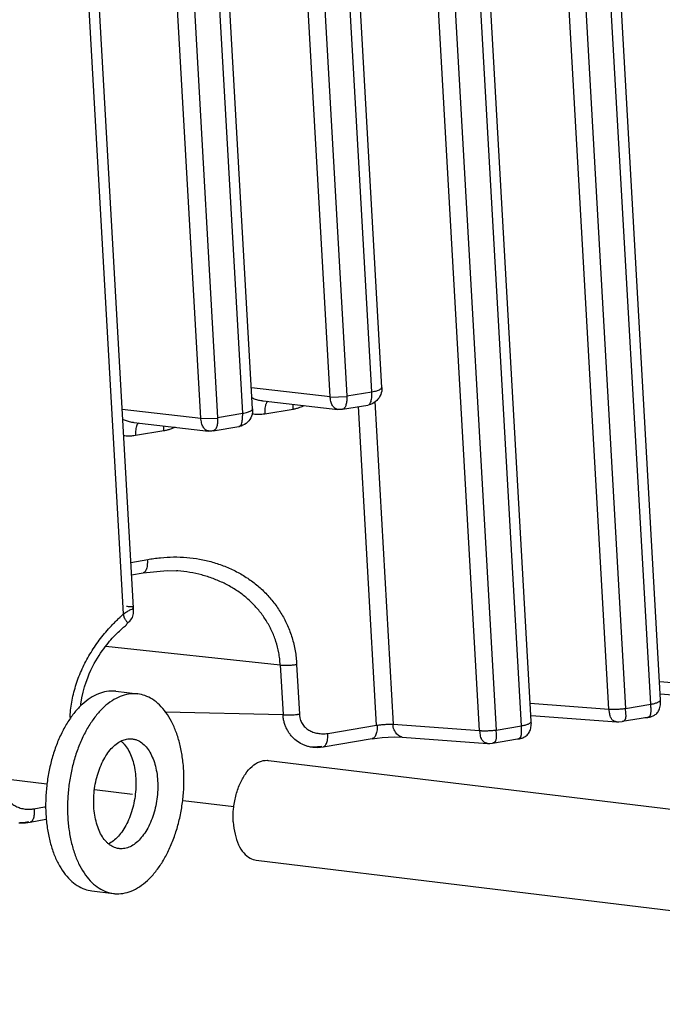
# Model space of a CAD drawing. Header units: inches. Extents: x -4 to 262, y 56 to 231.
# Tile 109 of 162: x 125.6 to 127.11, y 156.01 to 158.33. Entities that reach past the tile are written whole.
import ezdxf

# ---------------------------------------------------------------- set-up
doc = ezdxf.new("R2010")
doc.units = ezdxf.units.IN
doc.header["$LTSCALE"] = 1.2
doc.header["$MEASUREMENT"] = 0
doc.linetypes.add('DASHED', pattern=[0.2, 0.1, -0.1])
doc.layers.get('0').update_dxf_attribs({"linetype": 'CONTINUOUS'})
for name, color, linetype in [('02___PRT_ALL_AXES', 7, 'CONTINUOUS'), ('3_ALL_AXES', 7, 'CONTINUOUS'), ('7_ALL_FEATURES', 7, 'CONTINUOUS')]:
    doc.layers.add(name, color=color, linetype=linetype)

msp = doc.modelspace()

# ---------------------------------------------------------------- linework, layer by layer
at = {"color": 4, "linetype": 'DASHED'}
for p, q in [((125.6662447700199, 156.5288154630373), (123.5336482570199, 156.7873588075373)), ((126.1055779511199, 156.4755533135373), (125.77781010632, 156.5152899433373))]:
    msp.add_line(p, q, dxfattribs=at)
at = {"layer": '02___PRT_ALL_AXES', "color": 7, "linetype": 'Continuous'}
for p, q in [((125.8283878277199, 156.7471082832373), (125.8797315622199, 156.7408836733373)), ((125.7715282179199, 156.2781014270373), (125.82287195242, 156.2718768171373))]:
    msp.add_line(p, q, dxfattribs=at)
for points, start_tangent, end_tangent in [([(125.8283823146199, 156.7471083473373), (125.82589665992, 156.7473692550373), (125.80650940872, 156.7466691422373), (125.78698879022, 156.7412041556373), (125.7677321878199, 156.7310855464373), (125.74913161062, 156.7165193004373), (125.7315657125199, 156.6978019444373), (125.7153920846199, 156.6753145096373), (125.7009399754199, 156.6495147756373), (125.6885035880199, 156.6209279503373), (125.6783360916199, 156.5901359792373), (125.67064446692, 156.5577656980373), (125.66558529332, 156.5244760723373), (125.6632615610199, 156.4909447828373), (125.66372057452, 156.4578544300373)], (-0.9926931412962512, 0.1206661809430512), (0.05664239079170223, -0.9983945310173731)), ([(125.8797260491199, 156.7408837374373), (125.8772403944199, 156.7411446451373), (125.8578531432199, 156.7404445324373), (125.8383325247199, 156.7349795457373), (125.81907592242, 156.7248609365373), (125.8004753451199, 156.7102946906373), (125.78290944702, 156.6915773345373), (125.7667358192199, 156.6690898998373), (125.75228370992, 156.6432901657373), (125.7398473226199, 156.6147033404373), (125.72967982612, 156.5839113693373), (125.7219882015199, 156.5515410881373), (125.7169290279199, 156.5182514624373), (125.7146052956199, 156.4847201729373), (125.7150643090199, 156.4516298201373)], (-0.9926931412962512, 0.1206661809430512), (0.05664239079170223, -0.9983945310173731)), ([(125.9875392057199, 156.5611306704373), (125.9843067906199, 156.5931064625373), (125.9783667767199, 156.6233167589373), (125.9698400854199, 156.6511465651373), (125.9589002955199, 156.6760293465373), (125.9457701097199, 156.6974585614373), (125.9307168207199, 156.7149979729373), (125.9140468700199, 156.7282905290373), (125.8960996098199, 156.7370656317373), (125.8797260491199, 156.7408837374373)], (-0.05664239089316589, 0.9983945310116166), (-0.9926931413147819, 0.1206661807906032)), ([(125.77637116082, 156.4762675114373), (125.77621905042, 156.4973726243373), (125.77811500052, 156.5187234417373), (125.7820072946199, 156.5397375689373), (125.7877897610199, 156.5598417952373), (125.7953046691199, 156.5784877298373), (125.8043470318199, 156.5951667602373), (125.81467019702, 156.6094239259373), (125.82599257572, 156.6208703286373), (125.8380053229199, 156.6291937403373), (125.83998345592, 156.6302257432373)], (-0.05664239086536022, 0.9983945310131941), (0.8949444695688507, 0.4461775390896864)), ([(125.83998345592, 156.6302257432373), (125.8503807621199, 156.6341671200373), (125.8627813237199, 156.6356548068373), (125.8669338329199, 156.6353550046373)], (0.8949444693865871, 0.4461775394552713), (0.9926736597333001, -0.1208263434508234)), ([(125.8403373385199, 156.6303318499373), (125.8454591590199, 156.6255019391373), (125.8547075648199, 156.6135927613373), (125.8624625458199, 156.5989288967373), (125.86851256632, 156.5819103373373), (125.8726925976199, 156.5630013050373), (125.8748886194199, 156.5427175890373)], (0.7651810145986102, -0.6438152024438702), (0.05664239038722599, -0.9983945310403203)), ([(125.8669338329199, 156.6353550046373), (125.8748687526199, 156.6336162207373), (125.8863133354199, 156.6281069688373), (125.8968028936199, 156.6192773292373), (125.90605129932, 156.6073681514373), (125.9138062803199, 156.5927042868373), (125.9198563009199, 156.5756857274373), (125.9240363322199, 156.5567766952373), (125.9262323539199, 156.5364929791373)], (0.9926736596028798, -0.1208263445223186), (0.05664239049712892, -0.9983945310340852)), ([(125.82287746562, 156.2718767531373), (125.8253631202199, 156.2716158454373), (125.84475037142, 156.2723159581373), (125.86427098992, 156.2777809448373), (125.88352759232, 156.2878995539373), (125.9021281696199, 156.3024657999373), (125.91969406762, 156.3211831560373), (125.93586769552, 156.3436705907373), (125.95031980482, 156.3694703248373), (125.96275619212, 156.3980571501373), (125.97292368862, 156.4288491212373), (125.9806153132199, 156.4612194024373), (125.9856744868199, 156.4945090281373), (125.98799821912, 156.5280403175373), (125.9875392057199, 156.5611306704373)], (0.9926931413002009, -0.120666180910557), (-0.05664239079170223, 0.9983945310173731)), ([(125.8748886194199, 156.5427175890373), (125.8750407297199, 156.5216124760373), (125.8731447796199, 156.5002616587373), (125.86925248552, 156.4792475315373), (125.86347001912, 156.4591433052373), (125.85595511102, 156.4404973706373), (125.8469127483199, 156.4238183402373), (125.8365895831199, 156.4095611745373), (125.8252672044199, 156.3981147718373), (125.81325445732, 156.3897913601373), (125.81127632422, 156.3887593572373)], (0.05664239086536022, -0.9983945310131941), (-0.8949444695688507, -0.4461775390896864)), ([(125.9262323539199, 156.5364929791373), (125.9263844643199, 156.5153878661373), (125.92448851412, 156.4940370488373), (125.9205962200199, 156.4730229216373), (125.9148137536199, 156.4529186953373), (125.9072988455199, 156.4342727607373), (125.8982564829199, 156.4175937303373), (125.8879333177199, 156.4033365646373), (125.8766109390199, 156.3918901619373), (125.8645981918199, 156.3835667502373), (125.8522227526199, 156.3785933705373), (125.8398221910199, 156.3771056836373), (125.83566968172, 156.3774054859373)], (0.05664239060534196, -0.998394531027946), (-0.9926736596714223, 0.120826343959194)), ([(125.8109224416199, 156.3886532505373), (125.8058006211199, 156.3934831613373), (125.7965522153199, 156.4053923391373), (125.78879723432, 156.4200562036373), (125.7827472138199, 156.4370747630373), (125.77856718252, 156.4559837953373), (125.77637116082, 156.4762675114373)], (-0.7651810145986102, 0.6438152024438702), (-0.05664239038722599, 0.9983945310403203)), ([(125.66372057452, 156.4578544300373), (125.6669529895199, 156.4258786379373), (125.67289300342, 156.3956683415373), (125.68141969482, 156.3678385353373), (125.6923594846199, 156.3429557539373), (125.70548967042, 156.3215265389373), (125.72054295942, 156.3039871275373), (125.73721291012, 156.2906945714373), (125.7551601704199, 156.2819194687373), (125.77153373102, 156.2781013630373)], (0.05664239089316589, -0.9983945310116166), (0.9926931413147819, -0.1206661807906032)), ([(125.7150643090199, 156.4516298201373), (125.7182967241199, 156.4196540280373), (125.72423673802, 156.3894437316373), (125.7327634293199, 156.3616139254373), (125.7437032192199, 156.3367311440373), (125.7568334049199, 156.3153019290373), (125.7718866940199, 156.2977625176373), (125.78855664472, 156.2844699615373), (125.80650390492, 156.2756948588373), (125.82287746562, 156.2718767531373)], (0.05664239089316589, -0.9983945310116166), (0.9926931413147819, -0.1206661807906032)), ([(125.83566968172, 156.3774054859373), (125.82773476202, 156.3791442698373), (125.8162901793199, 156.3846535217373), (125.8109224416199, 156.3886532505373)], (-0.9926736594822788, 0.1208263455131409), (-0.7651810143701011, 0.6438152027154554))]:
    msp.add_spline(points, degree=3, dxfattribs=dict(at, start_tangent=start_tangent, end_tangent=end_tangent))
at = {"layer": '3_ALL_AXES', "color": 7, "linetype": 'Continuous'}
for p, q in [((126.1864150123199, 156.5847281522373), (128.9790671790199, 156.2461635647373)), ((126.15798520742, 156.3502247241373), (128.9507762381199, 156.0116433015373))]:
    msp.add_line(p, q, dxfattribs=at)
for points, start_tangent, end_tangent in [([(126.1040813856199, 156.4401012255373), (126.10472413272, 156.4706169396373), (126.1099652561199, 156.5009186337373), (126.11944758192, 156.5289412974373), (126.13252490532, 156.5527752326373), (126.1483060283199, 156.5707961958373), (126.1657154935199, 156.5817760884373), (126.1835668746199, 156.5849666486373), (126.1863956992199, 156.5847229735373)], (-0.05664239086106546, 0.9983945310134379), (0.9923547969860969, -0.1234178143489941)), ([(126.1040813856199, 156.4401012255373), (126.1080808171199, 156.4114510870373), (126.1164498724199, 156.3866189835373), (126.12861821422, 156.3672971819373), (126.1437565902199, 156.3548024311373), (126.1580045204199, 156.3502299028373)], (0.05664239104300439, -0.9983945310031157), (0.9923547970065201, -0.123417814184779))]:
    msp.add_spline(points, degree=3, dxfattribs=dict(at, start_tangent=start_tangent, end_tangent=end_tangent))
at = {"layer": '7_ALL_FEATURES', "color": 7, "linetype": 'Continuous'}
for p, q in [((125.8693769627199, 156.9434767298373), (125.6609443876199, 160.6173672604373)), ((125.84637717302, 156.9290003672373), (125.6381783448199, 160.5987708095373)), ((126.6827098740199, 156.6548809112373), (126.45915460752, 160.5953282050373)), ((126.4986966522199, 160.5905343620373), (126.72190546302, 156.6561937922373)), ((126.78109367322, 156.6660685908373), (126.55885889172, 160.5832406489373)), ((126.80431134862, 156.6767044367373), (126.5828449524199, 160.5803327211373)), ((126.9864348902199, 156.7055530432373), (126.7678778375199, 160.5579004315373)), ((126.8074198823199, 160.5531065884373), (127.0256304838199, 156.7068658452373)), ((126.45319552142, 157.4613559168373), (126.27942725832, 160.5242436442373)), ((127.08481871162, 156.7167403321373), (126.8675821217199, 160.5458128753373)), ((127.1080363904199, 156.7273761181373), (126.89156818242, 160.5429049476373)), ((126.33157448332, 157.4398772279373), (126.1577991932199, 160.5028888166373)), ((126.1969827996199, 160.5044128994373), (126.37077193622, 157.4411572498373)), ((126.4299601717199, 157.4510316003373), (126.25619190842, 160.5139193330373)), ((126.1262350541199, 157.4003612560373), (125.9524667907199, 160.4632489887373)), ((126.14947040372, 157.4106855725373), (125.9757021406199, 160.4735732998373)), ((126.0278493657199, 157.3892068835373), (125.85407407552, 160.4522184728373)), ((125.8932576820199, 160.4537425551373), (126.0670468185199, 157.3904869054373)), ((126.1466090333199, 157.4611208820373), (126.33157448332, 157.4398772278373)), ((126.37077193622, 157.4411572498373), (126.4299601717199, 157.4510316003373)), ((126.1739029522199, 157.4296456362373), (126.34950742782, 157.4094771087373)), ((126.3316440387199, 157.4386512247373), (126.3708414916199, 157.4399312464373)), ((126.4369016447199, 157.4277874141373), (126.47989071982, 156.6700500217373)), ((125.8428839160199, 157.4104505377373), (126.0278493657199, 157.3892068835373)), ((126.24450436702, 157.4097200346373), (126.1781382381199, 157.3986481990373)), ((126.36065371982, 157.4097611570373), (126.42049971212, 157.4197452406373)), ((126.4407810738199, 156.6672222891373), (126.3982979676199, 157.4160413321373)), ((126.4206185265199, 157.4197651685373), (126.42076622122, 157.4197905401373)), ((125.8701719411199, 157.3789759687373), (126.0457823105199, 157.3588067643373)), ((126.02791892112, 157.3879808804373), (126.0671163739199, 157.3892609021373)), ((126.0670468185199, 157.3904869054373), (126.1262350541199, 157.4003612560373)), ((126.1781382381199, 157.3986481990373), (126.17409145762, 157.3981148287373)), ((125.94077924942, 157.3590496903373), (125.8744131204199, 157.3479778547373)), ((126.0569286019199, 157.3590908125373), (126.1167745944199, 157.3690748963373)), ((126.1168934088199, 157.3690948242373), (126.1170411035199, 157.3691201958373)), ((125.8744131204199, 157.3479778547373), (125.8703618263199, 157.3474450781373)), ((125.8633612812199, 157.0495108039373), (125.9030975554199, 157.0564876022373)), ((125.9736780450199, 157.0300395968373), (125.9702490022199, 157.0302903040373)), ((125.86500913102, 157.0204653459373), (125.8925360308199, 157.0255758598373)), ((125.8686550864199, 156.9424084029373), (125.86883927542, 156.9435457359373)), ((125.86950478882, 156.9418949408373), (125.86938596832, 156.9432750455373)), ((125.83974430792, 156.9230253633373), (125.84637704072, 156.9290005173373)), ((125.85565903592, 156.9071575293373), (125.8563121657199, 156.9077844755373)), ((125.85630140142, 156.9077772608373), (125.8563077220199, 156.9077815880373)), ((125.8043306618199, 156.8535057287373), (126.2142536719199, 156.8089798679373)), ((126.2142536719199, 156.8089798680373), (126.2208734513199, 156.6922977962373)), ((126.25287173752, 156.8103247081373), (126.2594915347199, 156.6936423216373)), ((127.10561665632, 156.7700270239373), (127.2901600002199, 156.7562235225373)), ((127.1079857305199, 156.7410259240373), (127.30882417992, 156.7262102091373)), ((126.8018915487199, 156.7193565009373), (126.9864348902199, 156.7055530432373)), ((127.0256304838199, 156.7068658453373), (127.08481871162, 156.7167403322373)), ((127.1080737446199, 156.7264374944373), (127.1080356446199, 156.7273892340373)), ((125.9444724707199, 156.6987073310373), (126.22087378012, 156.6923124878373)), ((126.80419503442, 156.6903602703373), (127.0050577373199, 156.6755427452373)), ((127.0774456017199, 156.6858022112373), (127.0176361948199, 156.6758240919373)), ((127.0709852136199, 156.6857960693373), (127.0772929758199, 156.6857779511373)), ((127.0772815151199, 156.6858341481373), (127.0782080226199, 156.6859955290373)), ((127.0772929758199, 156.6857779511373), (127.07745450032, 156.6858037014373)), ((127.0990472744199, 156.6952075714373), (127.1006322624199, 156.6969863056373)), ((126.32617975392, 156.6481023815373), (126.4407810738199, 156.6672222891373)), ((126.47989071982, 156.6700500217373), (126.6827098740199, 156.6548809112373)), ((126.72190546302, 156.6561937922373), (126.78109367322, 156.6660685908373)), ((126.7815886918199, 156.6552085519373), (126.7810936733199, 156.6660685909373)), ((126.80431411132, 156.6766305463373), (126.80431057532, 156.6767180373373)), ((127.0042024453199, 156.6756235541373), (127.00988704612, 156.6752872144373)), ((127.00988704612, 156.6752872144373), (127.0177742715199, 156.6759440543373)), ((127.0178937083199, 156.6758678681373), (127.01778649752, 156.6758516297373)), ((126.4821901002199, 156.6402159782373), (126.5006996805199, 156.6396724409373)), ((126.5005357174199, 156.6396833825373), (126.70137343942, 156.6248676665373)), ((126.79440986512, 156.6444017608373), (126.7961020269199, 156.6462072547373)), ((126.3123474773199, 156.6171587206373), (126.29071334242, 156.6155889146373)), ((126.3154011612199, 156.6167980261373), (126.43056507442, 156.6358580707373)), ((126.70132866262, 156.6248691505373), (126.6996377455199, 156.6250695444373)), ((126.7130622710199, 156.6253999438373), (126.7722157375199, 156.6352486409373)), ((126.7722157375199, 156.6352486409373), (126.77241041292, 156.6352824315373)), ((125.6351900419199, 156.4709001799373), (125.66075198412, 156.4753540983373)), ((125.66075198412, 156.4753540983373), (125.66346861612, 156.4758151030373)), ((125.59998893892, 156.4383999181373), (125.6158397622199, 156.4383008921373)), ((125.6039449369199, 156.4380958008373), (125.60214084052, 156.4382048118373)), ((125.6158397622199, 156.4383008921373), (125.6267937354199, 156.4397197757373)), ((125.62685038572, 156.4397298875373), (125.6267937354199, 156.4397197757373)), ((125.6268686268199, 156.4396839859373), (125.66359502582, 156.4464114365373)), ((125.66526299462, 156.4469919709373), (125.66359493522, 156.4464119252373))]:
    msp.add_line(p, q, dxfattribs=at)
for points in [[(125.8920800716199, 157.0255886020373), (125.9488968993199, 157.0310035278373), (125.97023230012, 157.0303000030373)], [(125.85875763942, 156.9100365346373), (125.8609807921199, 156.9123064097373), (125.8631752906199, 156.9148867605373), (125.8651923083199, 156.9177533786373), (125.8668667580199, 156.9208126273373), (125.8681082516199, 156.9239419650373), (125.86888501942, 156.9270133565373), (125.86923245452, 156.9298896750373), (125.8693271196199, 156.9323358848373), (125.8693822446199, 156.9343717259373), (125.8694790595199, 156.9363938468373), (125.86955215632, 156.9383818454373), (125.86956690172, 156.9402286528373), (125.86950478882, 156.9418949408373)], [(125.7456558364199, 156.7128156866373), (125.74605074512, 156.7165942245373), (125.7485007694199, 156.7316069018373), (125.75144966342, 156.7451348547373), (125.7547436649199, 156.7573949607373), (125.7582686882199, 156.7685584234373), (125.76194510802, 156.7787655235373), (125.76571866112, 156.7881366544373), (125.76954853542, 156.7967672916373), (125.77340639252, 156.8047419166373), (125.7772667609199, 156.8121307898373), (125.7811088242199, 156.8189990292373), (125.7849158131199, 156.8254032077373), (125.7886741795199, 156.8313921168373), (125.7923767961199, 156.8370092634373), (125.79602159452, 156.8422910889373), (125.7996084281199, 156.8472702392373), (125.80313968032, 156.8519776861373), (125.8066125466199, 156.8564334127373), (125.8100197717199, 156.8606486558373), (125.8133590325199, 156.8646354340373), (125.81662259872, 156.8683978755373), (125.81977933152, 156.8719153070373), (125.82279060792, 156.8751647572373), (125.8256514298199, 156.8781626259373), (125.8284147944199, 156.8809811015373), (125.83112976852, 156.8836807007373), (125.83378959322, 156.8862673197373), (125.8363690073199, 156.8887385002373), (125.83885106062, 156.8910943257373), (125.84127239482, 156.8933460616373), (125.8437019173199, 156.8954914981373), (125.8461208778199, 156.8974789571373), (125.84853122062, 156.8994101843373), (125.85081879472, 156.9013465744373), (125.8527474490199, 156.9034124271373)], [(125.8527474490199, 156.9034124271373), (125.8542275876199, 156.9054330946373), (125.85565903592, 156.9071575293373)], [(125.8563077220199, 156.9077815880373), (125.8566371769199, 156.9080701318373), (125.85875763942, 156.9100365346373)], [(127.1006322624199, 156.6969863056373), (127.1021007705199, 156.6989908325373), (127.10343249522, 156.7012196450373), (127.10461432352, 156.7036664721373), (127.10563643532, 156.7063182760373), (127.1064937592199, 156.7091679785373), (127.1071800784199, 156.7122143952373), (127.1076892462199, 156.7154542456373), (127.1080161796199, 156.7188956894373), (127.10814915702, 156.7225552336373), (127.1080737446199, 156.7264374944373)], [(127.0782080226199, 156.6859955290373), (127.0801931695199, 156.6863256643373), (127.0820868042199, 156.6866757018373), (127.08364332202, 156.6870208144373), (127.0852520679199, 156.6874381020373), (127.0868732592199, 156.6879277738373), (127.08854532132, 156.6885158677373), (127.09028302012, 156.6892303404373)], [(127.09028302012, 156.6892303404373), (127.09206227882, 156.6900884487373), (127.09385412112, 156.6911031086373), (127.0956336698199, 156.6922857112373), (127.0973724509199, 156.6936476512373), (127.0990472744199, 156.6952075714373)], [(126.7961020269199, 156.6462072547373), (126.79764023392, 156.6481856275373), (126.7990200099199, 156.6503315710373), (126.8002397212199, 156.6526360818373), (126.8013009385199, 156.6550896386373), (126.80220535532, 156.6576806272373), (126.8029537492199, 156.6603968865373), (126.8035460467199, 156.6632244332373), (126.80398307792, 156.6661459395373), (126.80426505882, 156.6691412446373), (126.80439065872, 156.6721851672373), (126.8043566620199, 156.6752866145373), (126.80429445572, 156.6766273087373)], [(126.43052543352, 156.6358516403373), (126.45362913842, 156.6388129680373), (126.4821901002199, 156.6402159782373)], [(126.7719875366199, 156.6352221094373), (126.77295471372, 156.6353183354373), (126.7747869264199, 156.6355500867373), (126.77664263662, 156.6358571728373), (126.7785512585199, 156.6362531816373), (126.7805069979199, 156.6367501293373), (126.78250275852, 156.6373622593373), (126.78453004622, 156.6381066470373)], [(126.78453004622, 156.6381066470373), (126.78658226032, 156.6390055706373), (126.7886300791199, 156.6400755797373), (126.7906386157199, 156.6413278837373), (126.7925756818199, 156.6427697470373), (126.79440986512, 156.6444017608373)], [(126.29071334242, 156.6155889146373), (126.3024380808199, 156.6154093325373), (126.3154011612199, 156.6167980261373)], [(126.70132863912, 156.6248688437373), (126.7064814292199, 156.6247434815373), (126.7131066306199, 156.6254073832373)]]:
    msp.add_lwpolyline(points, dxfattribs=at)
for points, start_tangent, end_tangent in [([(126.4531955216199, 157.4613559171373), (126.45048399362, 157.4444493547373), (126.44105138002, 157.4303217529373), (126.42616106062, 157.4212278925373), (126.42070539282, 157.4197977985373)], (0.05664239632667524, -0.9983945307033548), (-0.9827384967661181, -0.1850001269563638)), ([(126.42677960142, 157.4258016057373), (126.4292271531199, 157.4367032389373), (126.42996017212, 157.4510315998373)], (0.3923034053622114, 0.9198358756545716), (-0.008734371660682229, 0.9999618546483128)), ([(126.4299601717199, 157.4510315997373), (126.44130652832, 157.4535713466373), (126.4492871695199, 157.4567580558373), (126.4529984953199, 157.4602211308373), (126.4529995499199, 157.4613236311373)], (0.986367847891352, 0.1645553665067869), (-0.1625558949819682, 0.9866993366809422)), ([(126.14772947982, 157.4373647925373), (126.1510258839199, 157.4357686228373), (126.1607786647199, 157.4322998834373), (126.17124776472, 157.4301055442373), (126.1738699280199, 157.4297542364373)], (0.8859215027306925, -0.4638351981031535), (0.9928702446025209, -0.1192001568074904)), ([(126.1852676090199, 157.4286536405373), (126.1838129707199, 157.4273020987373), (126.18258279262, 157.4256667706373), (126.18147856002, 157.4236633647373), (126.18051786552, 157.4213039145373), (126.17970744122, 157.4186276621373), (126.17855347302, 157.4125089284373), (126.17852519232, 157.4122837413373)], (-0.799846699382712, -0.6002043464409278), (-0.1227822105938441, -0.9924336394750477)), ([(126.33716188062, 157.4189078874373), (126.3333542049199, 157.4283724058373), (126.33157448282, 157.4398772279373)], (-0.5012066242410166, 0.8653276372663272), (-0.05664238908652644, 0.9983945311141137)), ([(126.37077193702, 157.4411572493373), (126.37063319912, 157.4295897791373), (126.3688732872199, 157.4199434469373), (126.3656644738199, 157.4131625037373), (126.3613208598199, 157.4099107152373), (126.36065198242, 157.4097730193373)], (0.05664238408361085, -0.9983945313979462), (-0.989443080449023, -0.1449220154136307)), ([(126.4207647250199, 157.4197994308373), (126.42233310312, 157.4202718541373), (126.42677960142, 157.4258016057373)], (0.9861330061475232, 0.1659569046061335), (0.3923034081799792, 0.9198358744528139)), ([(126.14947040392, 157.4106855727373), (126.1467588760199, 157.3937790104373), (126.1373262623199, 157.3796514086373), (126.12243594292, 157.3705575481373), (126.1169802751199, 157.3691274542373)], (0.05664239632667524, -0.9983945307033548), (-0.9827384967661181, -0.1850001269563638)), ([(126.1262350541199, 157.4003612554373), (126.13758141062, 157.4029010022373), (126.14556205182, 157.4060877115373), (126.14927337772, 157.4095507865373), (126.14927443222, 157.4106532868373)], (0.986367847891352, 0.1645553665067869), (-0.1625558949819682, 0.9866993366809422)), ([(126.17852519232, 157.4122837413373), (126.17803788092, 157.4056945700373), (126.1781382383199, 157.3986481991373)], (-0.1227822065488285, -0.9924336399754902), (0.05664239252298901, -0.9983945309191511)), ([(126.2445043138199, 157.4097200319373), (126.2444153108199, 157.4167481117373), (126.2447144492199, 157.4215093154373)], (-0.05289462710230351, 0.9986000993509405), (0.09617957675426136, 0.9953639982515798)), ([(126.27088777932, 157.4182581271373), (126.25996243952, 157.4137100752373), (126.25230019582, 157.4114074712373), (126.24450436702, 157.4097200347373)], (-0.8974145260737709, -0.4411883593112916), (-0.9854254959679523, -0.1701075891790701)), ([(126.3495074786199, 157.4094775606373), (126.3492081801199, 157.4095151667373), (126.34262478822, 157.4124101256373), (126.33716188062, 157.4189078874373)], (-0.9937315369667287, 0.1117928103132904), (-0.5012066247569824, 0.8653276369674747)), ([(126.3606537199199, 157.4097611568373), (126.3569508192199, 157.4093196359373), (126.3532730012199, 157.4092238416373), (126.3495074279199, 157.4094771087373)], (-0.9863678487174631, -0.1645553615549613), (-0.9934690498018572, 0.1141019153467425)), ([(125.8440046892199, 157.3866944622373), (125.8473033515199, 157.3850974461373), (125.85705513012, 157.3816298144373), (125.8675238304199, 157.3794358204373), (125.8701393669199, 157.3790853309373)], (0.8859324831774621, -0.46381422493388), (0.9928628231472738, -0.1192619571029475)), ([(125.8815424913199, 157.3779832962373), (125.8800878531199, 157.3766317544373), (125.8788576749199, 157.3749964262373), (125.8777534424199, 157.3729930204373), (125.87679274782, 157.3706335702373), (125.87598232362, 157.3679573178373), (125.8748283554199, 157.3618385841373), (125.8748000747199, 157.3616133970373)], (-0.799846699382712, -0.6002043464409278), (-0.1227822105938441, -0.9924336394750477)), ([(126.0334367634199, 157.3682375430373), (126.0296290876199, 157.3777020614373), (126.02784936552, 157.3892068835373)], (-0.5012066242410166, 0.8653276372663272), (-0.05664238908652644, 0.9983945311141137)), ([(126.06704681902, 157.3904869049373), (126.0669080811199, 157.3789194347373), (126.06514816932, 157.3692731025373), (126.0619393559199, 157.3624921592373), (126.05759574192, 157.3592403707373), (126.0569268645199, 157.3591026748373)], (0.05664238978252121, -0.9983945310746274), (-0.989443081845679, -0.1449220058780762)), ([(126.1230544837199, 157.3751312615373), (126.1255020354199, 157.3860328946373), (126.1262350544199, 157.4003612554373)], (0.3923034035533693, 0.9198358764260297), (-0.008734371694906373, 0.9999618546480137)), ([(126.17409145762, 157.3981148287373), (126.16237741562, 157.3974457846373), (126.14755543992, 157.3987827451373)], (-0.9935932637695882, -0.1130151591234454), (-0.9833009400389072, 0.1819869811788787)), ([(125.8748000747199, 157.3616133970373), (125.8743127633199, 157.3550242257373), (125.8744131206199, 157.3479778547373)], (-0.1227822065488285, -0.9924336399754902), (0.05664239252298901, -0.9983945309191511)), ([(125.9407791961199, 157.3590496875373), (125.9406901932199, 157.3660777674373), (125.94098933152, 157.3708389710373)], (-0.05289462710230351, 0.9986000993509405), (0.09617957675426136, 0.9953639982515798)), ([(125.96716266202, 157.3675877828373), (125.95623732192, 157.3630397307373), (125.94857507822, 157.3607371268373), (125.94077924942, 157.3590496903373)], (-0.8974145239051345, -0.4411883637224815), (-0.9854254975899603, -0.1701075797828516)), ([(126.0457823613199, 157.3588072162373), (126.0454830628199, 157.3588448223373), (126.0388996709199, 157.3617397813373), (126.0334367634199, 157.3682375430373)], (-0.9937315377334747, 0.1117928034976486), (-0.5012066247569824, 0.8653276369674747)), ([(126.0569286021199, 157.3590908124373), (126.0532257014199, 157.3586492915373), (126.0495478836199, 157.3585534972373), (126.04578231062, 157.3588067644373)], (-0.9863678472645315, -0.1645553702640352), (-0.993469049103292, 0.1141019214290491)), ([(126.11703960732, 157.3691290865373), (126.1186079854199, 157.3696015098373), (126.1230544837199, 157.3751312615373)], (0.9861330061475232, 0.1659569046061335), (0.3923034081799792, 0.9198358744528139)), ([(125.8703618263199, 157.3474450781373), (125.85865245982, 157.3467777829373), (125.8464085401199, 157.3476830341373)], (-0.9936218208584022, -0.1127638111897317), (-0.9889780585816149, 0.1480621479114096)), ([(125.9019350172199, 157.0568452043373), (125.90214035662, 157.0496978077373), (125.9020075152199, 157.0463166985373), (125.9017209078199, 157.0430959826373), (125.90068773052, 157.0372881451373), (125.8990924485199, 157.0324728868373), (125.89810534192, 157.0304882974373), (125.8970037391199, 157.0288120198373), (125.89449322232, 157.0264618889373), (125.8931038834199, 157.0258225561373), (125.8924418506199, 157.0256503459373)], (0.07310227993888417, -0.9973244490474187), (-0.9803583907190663, -0.1972243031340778)), ([(125.9029986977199, 157.0570378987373), (125.9174308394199, 157.0593244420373), (125.93292317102, 157.0611564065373), (125.9638313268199, 157.0628123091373), (125.9945322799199, 157.0616948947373), (126.0249500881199, 157.0577063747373), (126.0549486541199, 157.0507724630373), (126.0840952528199, 157.0409204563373), (126.11188817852, 157.0282301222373), (126.1378464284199, 157.0128895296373), (126.1615596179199, 156.9950897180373), (126.18287912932, 156.9749253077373), (126.20171900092, 156.9524842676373), (126.2179821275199, 156.9279243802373), (126.23153850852, 156.9013959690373), (126.2421377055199, 156.8729497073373), (126.24942538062, 156.8425924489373), (126.2516593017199, 156.8266879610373), (126.25287164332, 156.8103247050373)], (0.9842442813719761, 0.1768140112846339), (0.03300161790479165, -0.9994552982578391)), ([(126.21425367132, 156.8089798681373), (126.21302724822, 156.8234539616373), (126.2108922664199, 156.8375585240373), (126.20405673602, 156.8645680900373), (126.1940690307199, 156.8898775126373), (126.1812591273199, 156.9133843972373), (126.16592311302, 156.9349929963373), (126.14823347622, 156.9546191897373), (126.1283230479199, 156.9721880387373), (126.1062896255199, 156.9876497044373), (126.0822740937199, 157.0009431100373), (126.05662471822, 157.0119371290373), (126.0297435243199, 157.0204967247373), (126.0020401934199, 157.0265412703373), (125.9736787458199, 157.0300485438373)], (-0.04965955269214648, 0.9987662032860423), (-0.996946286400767, 0.0780903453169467)), ([(125.8463771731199, 156.9290003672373), (125.85521607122, 156.9350094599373), (125.86348598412, 156.9393716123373), (125.8686550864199, 156.9424084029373)], (0.7784687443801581, 0.6276833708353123), (0.3320981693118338, 0.9432448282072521)), ([(125.86883913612, 156.9435549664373), (125.8686960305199, 156.9443623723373), (125.8633026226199, 156.9455365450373), (125.85331177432, 156.9462596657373)], (-0.01658594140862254, 0.9998624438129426), (-0.9994383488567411, 0.03351099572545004)), ([(125.72052467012, 156.6853174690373), (125.7209849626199, 156.6929388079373), (125.72635132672, 156.7312748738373), (125.7365021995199, 156.7685156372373), (125.7510765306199, 156.8043967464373), (125.7697123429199, 156.8386517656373), (125.79204875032, 156.8710138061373), (125.8044916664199, 156.8864025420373), (125.81772413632, 156.9012187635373), (125.8246223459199, 156.9084017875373), (125.8281394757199, 156.9119352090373), (125.8317010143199, 156.9154292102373), (125.8353062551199, 156.9188832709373), (125.83895449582, 156.9222968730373), (125.83974430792, 156.9230253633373)], (0.04713851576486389, 0.998888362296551), (0.7359228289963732, 0.6770654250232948)), ([(125.84821212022, 156.9202702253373), (125.84782949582, 156.9213597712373), (125.84730773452, 156.9231202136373), (125.8468811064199, 156.9249814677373), (125.8467084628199, 156.9259494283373), (125.84656559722, 156.9269420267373), (125.84645450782, 156.9279590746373), (125.8464115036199, 156.9284767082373), (125.8463932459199, 156.9287377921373), (125.8463771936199, 156.9290003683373)], (-0.3491564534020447, 0.9370644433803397), (-0.05664294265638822, 0.9983944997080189)), ([(125.8563078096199, 156.9077815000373), (125.85630901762, 156.9077827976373), (125.8563163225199, 156.9078154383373), (125.85629319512, 156.9078706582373), (125.8562387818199, 156.9079507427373), (125.8561526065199, 156.9080576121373), (125.85603570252, 156.9081917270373), (125.8558894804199, 156.9083531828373), (125.8557153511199, 156.9085420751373), (125.8552894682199, 156.9090026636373), (125.85477161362, 156.9095748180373), (125.8541758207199, 156.9102597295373), (125.8535161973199, 156.9110576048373), (125.85206519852, 156.9129894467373), (125.85054779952, 156.9153568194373), (125.8490944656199, 156.9181473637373), (125.84821212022, 156.9202702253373)], (0.7089745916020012, 0.7052340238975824), (-0.3491564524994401, 0.9370644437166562)), ([(126.2142536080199, 156.8089792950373), (126.2163734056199, 156.8087748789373), (126.2185832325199, 156.8086082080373), (126.2232663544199, 156.8083842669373), (126.2331950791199, 156.8084210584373), (126.2433103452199, 156.8090821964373), (126.24822716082, 156.8096404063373), (126.25287185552, 156.8103239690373)], (0.9938600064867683, -0.1106448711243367), (0.9878164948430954, 0.1556231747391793)), ([(126.9864325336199, 156.7055544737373), (126.9872657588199, 156.7054999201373), (126.99137367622, 156.7053100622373), (126.9959073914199, 156.7052173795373), (127.00074302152, 156.7052225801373), (127.00324280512, 156.7052618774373), (127.00574966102, 156.7053267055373), (127.01079423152, 156.7055309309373), (127.0157593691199, 156.7058355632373), (127.02490331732, 156.7067516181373), (127.0256317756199, 156.7068517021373)], (0.9976146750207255, -0.06902869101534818), (0.9902467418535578, 0.1393247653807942)), ([(127.0249038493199, 156.7067454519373), (127.0255353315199, 156.6996913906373), (127.02602430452, 156.6931292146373), (127.0261329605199, 156.6901227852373), (127.02607905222, 156.6873004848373), (127.0258110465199, 156.6847602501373), (127.02530948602, 156.6825743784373), (127.02455484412, 156.6806831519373), (127.02354456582, 156.6790894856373), (127.0222783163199, 156.6778145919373), (127.0207442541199, 156.6768521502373), (127.01893013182, 156.6761898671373), (127.01787745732, 156.6759614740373)], (0.08596865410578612, -0.9962978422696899), (-0.9852618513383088, -0.171052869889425)), ([(127.0848187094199, 156.7167403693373), (127.0871224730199, 156.7171585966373), (127.0893451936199, 156.7176119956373), (127.09351875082, 156.7186157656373), (127.09727803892, 156.7197331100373), (127.10055949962, 156.7209440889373), (127.10330253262, 156.7222249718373), (127.1054574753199, 156.7235483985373), (127.1069802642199, 156.7248874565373), (127.10749429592, 156.7255558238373), (127.10783850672, 156.7262199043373), (127.1080101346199, 156.7268771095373), (127.1080273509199, 156.7273421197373)], (0.9857291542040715, 0.1683390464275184), (-0.05647796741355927, 0.9984038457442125)), ([(127.08574720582, 156.7045648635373), (127.0854959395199, 156.7098056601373), (127.0851993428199, 156.7132681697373), (127.08481871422, 156.7167403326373)], (-0.02264331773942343, 0.9997436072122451), (-0.126533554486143, 0.9919623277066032)), ([(126.2907134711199, 156.6155902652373), (126.28076567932, 156.6172815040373), (126.27312991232, 156.6195983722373), (126.26574287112, 156.6227336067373), (126.25198452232, 156.6313207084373), (126.24004458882, 156.6428351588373), (126.2349484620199, 156.6496378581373), (126.23051679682, 156.6570637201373), (126.2268084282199, 156.6650520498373), (126.2239128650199, 156.6736021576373), (126.2219179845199, 156.6827085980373), (126.2212745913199, 156.6874467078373), (126.22087342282, 156.6922977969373)], (-0.995490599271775, 0.0948602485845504), (-0.05670956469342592, 0.9983907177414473)), ([(126.22087345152, 156.6922977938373), (126.22300345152, 156.6920894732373), (126.2236941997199, 156.6920282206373), (126.2241004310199, 156.6919991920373), (126.2252177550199, 156.6919183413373), (126.22751005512, 156.6917855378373), (126.22987258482, 156.6916922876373), (126.23476851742, 156.6916282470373), (126.2398116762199, 156.6917289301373), (126.2448982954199, 156.6919890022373), (126.24993096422, 156.6923993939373), (126.2548222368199, 156.6929524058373), (126.25718937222, 156.6932805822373), (126.2594915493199, 156.6936422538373)], (0.9941622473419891, -0.1078954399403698), (0.9863683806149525, 0.1645521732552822)), ([(126.2594916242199, 156.6936423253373), (126.25971441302, 156.6904642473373), (126.2601149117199, 156.6873956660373), (126.26142909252, 156.6815905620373), (126.2633962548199, 156.6762383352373), (126.2659687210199, 156.6713322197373), (126.27271922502, 156.6628501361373), (126.28126308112, 156.6562132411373), (126.29126544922, 156.6514020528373), (126.2966945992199, 156.6496808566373), (126.30234374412, 156.6484238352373), (126.3141076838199, 156.6473193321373), (126.3201285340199, 156.6474745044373), (126.32617973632, 156.6481025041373)], (0.04088228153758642, -0.9991639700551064), (0.9899423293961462, 0.1414714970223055)), ([(126.9885305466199, 156.6943576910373), (126.9878871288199, 156.6984815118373), (126.9872657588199, 156.7054999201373)], (-0.1870338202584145, 0.9823534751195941), (-0.05664238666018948, 0.9983945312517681)), ([(127.0042369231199, 156.6756202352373), (127.0003860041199, 156.6765027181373), (126.9982177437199, 156.6774913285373), (126.99628666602, 156.6787906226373), (126.9945712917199, 156.6803824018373), (126.9930729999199, 156.6822296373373), (126.99178799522, 156.6843253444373), (126.99068162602, 156.6867398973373), (126.98898897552, 156.6921971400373), (126.9885305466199, 156.6943576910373)], (-0.9932909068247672, 0.1156424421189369), (-0.1870338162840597, 0.982353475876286)), ([(127.0774441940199, 156.6858618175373), (127.0781546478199, 156.6860089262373), (127.0799728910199, 156.6866261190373), (127.08151407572, 156.6875582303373), (127.08278953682, 156.6888173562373), (127.08380991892, 156.6904110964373), (127.08458947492, 156.6923425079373), (127.08517313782, 156.6946354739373)], (0.9846368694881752, 0.1746145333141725), (0.192416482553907, 0.9813133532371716)), ([(127.08517313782, 156.6946354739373), (127.08554681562, 156.6971980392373), (127.08573410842, 156.7000524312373), (127.0857692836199, 156.7031374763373), (127.08574720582, 156.7045648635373)], (0.19241647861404, 0.981313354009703), (-0.02264331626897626, 0.9997436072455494)), ([(126.4419930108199, 156.6674127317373), (126.4420354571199, 156.6600963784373), (126.4413552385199, 156.6534891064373), (126.4400389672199, 156.6477255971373), (126.43817325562, 156.6429405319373), (126.4358447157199, 156.6392685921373), (126.4345339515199, 156.6378921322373), (126.43313995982, 156.6368444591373), (126.43167356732, 156.6361424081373), (126.4305650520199, 156.6358582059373)], (0.05664239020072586, -0.998394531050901), (-0.9865228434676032, -0.163623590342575)), ([(126.44077829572, 156.6672265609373), (126.4419930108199, 156.6674127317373), (126.4509933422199, 156.6685418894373), (126.4608841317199, 156.6694163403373), (126.47059043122, 156.6699505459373), (126.47905985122, 156.6701031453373), (126.47988936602, 156.6700954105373)], (0.9878680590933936, 0.1552955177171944), (0.9999249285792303, -0.01225304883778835)), ([(126.4884053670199, 156.6465910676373), (126.48491276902, 156.6512752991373), (126.4820552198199, 156.6568856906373), (126.47905985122, 156.6701031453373)], (-0.6682096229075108, 0.7439730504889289), (-0.05664239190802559, 0.9983945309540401)), ([(126.7810936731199, 156.6660685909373), (126.78976670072, 156.6679539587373), (126.79350372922, 156.6690758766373), (126.7967717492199, 156.6702862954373), (126.79951874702, 156.6715619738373), (126.8016927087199, 156.6728796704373), (126.8032416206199, 156.6742161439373), (126.8037654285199, 156.6748841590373), (126.8041134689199, 156.6755481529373), (126.8042810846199, 156.6762052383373), (126.8042943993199, 156.6766294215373)], (0.9857287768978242, 0.1683412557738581), (-0.05696869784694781, 0.9983759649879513)), ([(126.32273917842, 156.6242854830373), (126.3244350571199, 156.6290867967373), (126.3256250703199, 156.6347714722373), (126.3262315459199, 156.6411657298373), (126.3261797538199, 156.6481023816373)], (0.4074478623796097, 0.9132284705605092), (-0.05665231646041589, 0.9983939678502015)), ([(126.50053573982, 156.6396834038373), (126.4988363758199, 156.6399285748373), (126.49666229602, 156.6405813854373), (126.49240485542, 156.6429444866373), (126.4884053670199, 156.6465910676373)], (-0.9972891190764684, 0.0735826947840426), (-0.668209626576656, 0.7439730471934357)), ([(126.68270751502, 156.6548823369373), (126.6835407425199, 156.6548277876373), (126.68553070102, 156.6547204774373), (126.6876408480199, 156.6546366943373), (126.6921539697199, 156.6545407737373), (126.6969604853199, 156.6545414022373), (126.6994438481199, 156.6545781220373), (126.70193374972, 156.6546402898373), (126.7069449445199, 156.6548392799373), (126.7118809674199, 156.6551393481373), (126.7166058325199, 156.6555427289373), (126.7209965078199, 156.6560509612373), (126.7219069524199, 156.6561770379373)], (0.9976146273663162, -0.0690293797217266), (0.9899408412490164, 0.1414819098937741)), ([(126.6996377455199, 156.6250695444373), (126.69666067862, 156.6258306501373), (126.69449238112, 156.6268193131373), (126.6925613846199, 156.6281185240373), (126.69084605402, 156.6297102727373), (126.68934778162, 156.6315575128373), (126.6880628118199, 156.6336532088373), (126.6869564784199, 156.6360677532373), (126.68526389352, 156.6415249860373), (126.68416209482, 156.6478093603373), (126.6837979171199, 156.6512364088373), (126.6835407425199, 156.6548277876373)], (-0.9869931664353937, 0.1607622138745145), (-0.05664239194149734, 0.998394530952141)), ([(126.7209965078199, 156.6560509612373), (126.72140661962, 156.6492050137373), (126.72170978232, 156.6430327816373), (126.72176088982, 156.6402301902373), (126.72168464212, 156.6375872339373), (126.7214382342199, 156.6351790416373), (126.7210109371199, 156.6330551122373), (126.7203861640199, 156.6311399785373), (126.71954114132, 156.6294490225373), (126.7184495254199, 156.6280229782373), (126.71707346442, 156.6268750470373), (126.71537470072, 156.6260124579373), (126.7133248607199, 156.6254460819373), (126.7131066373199, 156.6254073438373)], (0.05664239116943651, -0.9983945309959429), (-0.9859305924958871, -0.1671552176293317)), ([(126.7724104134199, 156.6352824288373), (126.77448855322, 156.6358478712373), (126.77623025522, 156.6367135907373), (126.7776780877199, 156.6378699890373), (126.7788561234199, 156.6393041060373), (126.77978843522, 156.6410029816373), (126.7804990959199, 156.6429536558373), (126.7810121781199, 156.6451431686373), (126.78114474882, 156.6459325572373)], (0.9840018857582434, 0.1781580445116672), (0.1516202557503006, 0.9884388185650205)), ([(126.78114474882, 156.6459325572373), (126.78135175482, 156.6475585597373), (126.78160668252, 156.6530151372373), (126.7815886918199, 156.6552085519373)], (0.1516202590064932, 0.9884388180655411), (-0.01862427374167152, 0.9998265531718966)), ([(126.3154252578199, 156.6168019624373), (126.3167535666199, 156.6171921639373), (126.3181110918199, 156.6179621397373), (126.3193974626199, 156.6190766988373), (126.32060333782, 156.6205149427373), (126.32273917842, 156.6242854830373)], (0.9865402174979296, 0.1635188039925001), (0.4074478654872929, 0.913228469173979)), ([(125.56830048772, 156.5161060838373), (125.5684915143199, 156.5128785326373), (125.56888672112, 156.5097638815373), (125.57024932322, 156.5038923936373), (125.5722904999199, 156.4985065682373), (125.5749353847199, 156.4935880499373), (125.57812801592, 156.4891188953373), (125.58182801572, 156.4851065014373), (125.5905916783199, 156.4784946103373), (125.6008568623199, 156.4737791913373), (125.6121871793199, 156.4709635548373), (125.62415583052, 156.4701820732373), (125.6302544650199, 156.4704518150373), (125.63331804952, 156.4707326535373), (125.6351798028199, 156.4709475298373)], (0.01290818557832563, -0.9999166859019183), (0.9923857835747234, 0.1231684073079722)), ([(125.6363870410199, 156.4711040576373), (125.6364928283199, 156.4673564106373), (125.63646324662, 156.4637667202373), (125.6360322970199, 156.4570820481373), (125.63505761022, 156.4512929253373), (125.6335411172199, 156.4465370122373), (125.63258739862, 156.4445763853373), (125.6315127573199, 156.4429140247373), (125.62903218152, 156.4405665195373), (125.6276401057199, 156.4399278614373), (125.6268503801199, 156.4397299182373)], (0.0480764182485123, -0.9988436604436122), (-0.9836288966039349, -0.1802059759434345)), ([(125.62302512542, 156.4401683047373), (125.61912329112, 156.4392578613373), (125.61518921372, 156.4385961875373), (125.60725327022, 156.4380298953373), (125.6039449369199, 156.4380958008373)], (-0.9663458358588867, -0.2572464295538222), (-0.998929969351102, 0.04624841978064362))]:
    msp.add_spline(points, degree=3, dxfattribs=dict(at, start_tangent=start_tangent, end_tangent=end_tangent))

doc.saveas('drawing.dxf')
